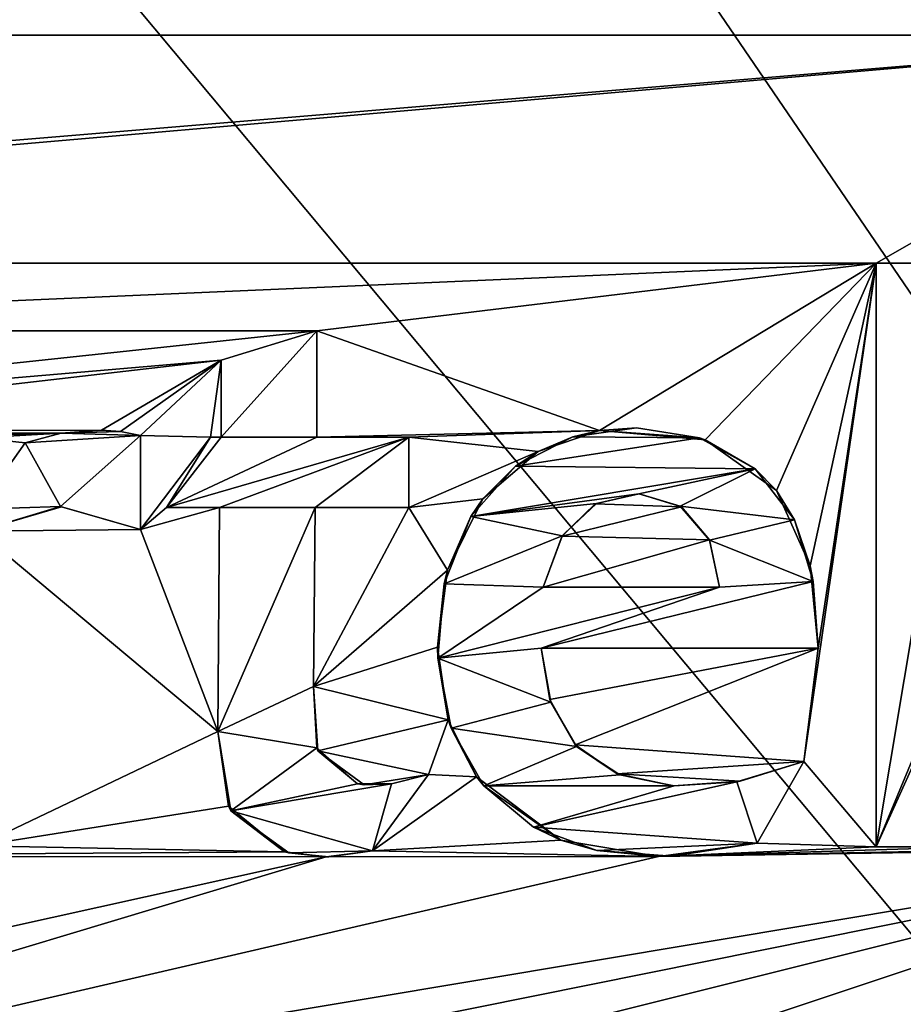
# Model space of a CAD drawing. Header units: millimetres. Extents: x -36.5 to 36.5, y -8.8 to 41.6.
# Tile 23 of 256: x -12.2 to -9.7, y 4.3 to 7.1. Entities that reach past the tile are written whole.
import ezdxf

# ---------------------------------------------------------------- set-up
doc = ezdxf.new("R2010")
doc.units = ezdxf.units.MM
doc.header["$LTSCALE"] = 65.185185
for name, color, linetype in [('1715', 7, 'CONTINUOUS'), ('1716', 7, 'CONTINUOUS'), ('1717', 7, 'CONTINUOUS'), ('1718', 7, 'CONTINUOUS'), ('1719', 7, 'CONTINUOUS'), ('1721', 7, 'CONTINUOUS'), ('1722', 7, 'CONTINUOUS'), ('1723', 7, 'CONTINUOUS'), ('1724', 7, 'CONTINUOUS'), ('1725', 7, 'CONTINUOUS'), ('1726', 7, 'CONTINUOUS'), ('1727', 7, 'CONTINUOUS'), ('1728', 7, 'CONTINUOUS'), ('1729', 7, 'CONTINUOUS'), ('1730', 7, 'CONTINUOUS'), ('1731', 7, 'CONTINUOUS'), ('1732', 7, 'CONTINUOUS'), ('1733', 7, 'CONTINUOUS'), ('1734', 7, 'CONTINUOUS'), ('1735', 7, 'CONTINUOUS'), ('1736', 7, 'CONTINUOUS'), ('1737', 7, 'CONTINUOUS'), ('1738', 7, 'CONTINUOUS'), ('1739', 7, 'CONTINUOUS'), ('1740', 7, 'CONTINUOUS'), ('1744', 7, 'CONTINUOUS'), ('1745', 7, 'CONTINUOUS'), ('1746', 7, 'CONTINUOUS'), ('1752', 7, 'CONTINUOUS'), ('546', 7, 'CONTINUOUS'), ('551', 7, 'CONTINUOUS'), ('778', 7, 'CONTINUOUS')]:
    doc.layers.add(name, color=color, linetype=linetype)

msp = doc.modelspace()

# ---------------------------------------------------------------- linework, layer by layer
at = {"layer": '1715', "color": 7, "linetype": 'Continuous'}
for points in [[(-12.1602, 5.8632, 15.2), (-12.2922, 5.6772, 15.2), (-12.1602, 5.8632, 15), (-12.1602, 5.8632, 15.2)], [(-12.2922, 5.6772, 15.2), (-12.2922, 5.6772, 15), (-12.1602, 5.8632, 15), (-12.2922, 5.6772, 15.2)]]:
    msp.add_3dface(points, dxfattribs=at)
at = {"layer": '1716', "color": 7, "linetype": 'Continuous'}
for points in [[(-12.0591, 5.8905, 15.2), (-12.1602, 5.8632, 15.2), (-12.0592, 5.8905, 15), (-12.0591, 5.8905, 15.2)], [(-12.1602, 5.8632, 15.2), (-12.1602, 5.8632, 15), (-12.0592, 5.8905, 15), (-12.1602, 5.8632, 15.2)], [(-12.0591, 5.8905, 15.2), (-12.0592, 5.8905, 15), (-11.9462, 5.8992, 15), (-12.0591, 5.8905, 15.2)], [(-11.9462, 5.8992, 15.2), (-12.0591, 5.8905, 15.2), (-11.9462, 5.8992, 15), (-11.9462, 5.8992, 15.2)]]:
    msp.add_3dface(points, dxfattribs=at)
at = {"layer": '1717', "color": 7, "linetype": 'Continuous'}
for points in [[(-11.8926, 5.8954, 15.2), (-11.9462, 5.8992, 15.2), (-11.8926, 5.8954, 15), (-11.8926, 5.8954, 15.2)], [(-11.9462, 5.8992, 15.2), (-11.9462, 5.8992, 15), (-11.8926, 5.8954, 15), (-11.9462, 5.8992, 15.2)], [(-11.8372, 5.8842, 15.2), (-11.8926, 5.8954, 15.2), (-11.8372, 5.8842, 15), (-11.8372, 5.8842, 15.2)], [(-11.8926, 5.8954, 15.2), (-11.8926, 5.8954, 15), (-11.8372, 5.8842, 15), (-11.8926, 5.8954, 15.2)]]:
    msp.add_3dface(points, dxfattribs=at)
at = {"layer": '1718', "color": 7, "linetype": 'Continuous'}
for points in [[(-11.8372, 5.6202, 15.2), (-11.8372, 5.8842, 15.2), (-11.8372, 5.6202, 15), (-11.8372, 5.6202, 15.2)], [(-11.8372, 5.8842, 15.2), (-11.8372, 5.8842, 15), (-11.8372, 5.6202, 15), (-11.8372, 5.8842, 15.2)]]:
    msp.add_3dface(points, dxfattribs=at)
at = {"layer": '1719', "color": 7, "linetype": 'Continuous'}
for points in [[(-12.0583, 5.6843, 15.2), (-12.0613, 5.6847, 15), (-12.2922, 5.6152, 15), (-12.0583, 5.6843, 15.2)], [(-12.2922, 5.6152, 15.2), (-12.0583, 5.6843, 15.2), (-12.2922, 5.6152, 15), (-12.2922, 5.6152, 15.2)], [(-12.0583, 5.6843, 15.2), (-11.8372, 5.6202, 15.2), (-12.0613, 5.6847, 15), (-12.0583, 5.6843, 15.2)], [(-11.8372, 5.6202, 15.2), (-11.8372, 5.6202, 15), (-12.0613, 5.6847, 15), (-11.8372, 5.6202, 15.2)]]:
    msp.add_3dface(points, dxfattribs=at)
at = {"layer": '1721', "color": 7, "linetype": 'Continuous'}
for points in [[(-11.6202, 5.0532, 15.2), (-11.5901, 4.844, 15.2), (-11.6202, 5.0532, 15), (-11.6202, 5.0532, 15.2)], [(-11.5901, 4.844, 15.2), (-11.5832, 4.8313, 15), (-11.6202, 5.0532, 15), (-11.5901, 4.844, 15.2)], [(-11.5901, 4.844, 15.2), (-11.4327, 4.7158, 15.2), (-11.5832, 4.8313, 15), (-11.5901, 4.844, 15.2)], [(-11.4327, 4.7158, 15.2), (-11.4209, 4.7126, 15), (-11.5832, 4.8313, 15), (-11.4327, 4.7158, 15.2)], [(-11.4327, 4.7158, 15.2), (-11.3154, 4.7021, 15.2), (-11.4209, 4.7126, 15), (-11.4327, 4.7158, 15.2)], [(-11.3154, 4.7021, 15.2), (-11.3083, 4.7022, 15), (-11.4209, 4.7126, 15), (-11.3154, 4.7021, 15.2)], [(-11.3154, 4.7021, 15.2), (-11.1862, 4.7182, 15.2), (-11.3083, 4.7022, 15), (-11.3154, 4.7021, 15.2)], [(-11.1862, 4.7182, 15.2), (-11.1862, 4.7182, 15), (-11.3083, 4.7022, 15), (-11.1862, 4.7182, 15.2)]]:
    msp.add_3dface(points, dxfattribs=at)
at = {"layer": '1722', "color": 7, "linetype": 'Continuous'}
for points in [[(-11.6152, 5.6822, 15.2), (-11.6202, 5.0532, 15.2), (-11.6152, 5.6822, 15), (-11.6152, 5.6822, 15.2)], [(-11.6202, 5.0532, 15.2), (-11.6202, 5.0532, 15), (-11.6152, 5.6822, 15), (-11.6202, 5.0532, 15.2)]]:
    msp.add_3dface(points, dxfattribs=at)
at = {"layer": '1723', "color": 7, "linetype": 'Continuous'}
for points in [[(-11.7642, 5.6822, 15.2), (-11.6152, 5.6822, 15.2), (-11.7642, 5.6822, 15), (-11.7642, 5.6822, 15.2)], [(-11.6152, 5.6822, 15.2), (-11.6152, 5.6822, 15), (-11.7642, 5.6822, 15), (-11.6152, 5.6822, 15.2)]]:
    msp.add_3dface(points, dxfattribs=at)
at = {"layer": '1724', "color": 7, "linetype": 'Continuous'}
for points in [[(-11.6402, 5.8792, 15.2), (-11.7642, 5.6822, 15.2), (-11.6402, 5.8792, 15), (-11.6402, 5.8792, 15.2)], [(-11.7642, 5.6822, 15.2), (-11.7642, 5.6822, 15), (-11.6402, 5.8792, 15), (-11.7642, 5.6822, 15.2)]]:
    msp.add_3dface(points, dxfattribs=at)
at = {"layer": '1725', "color": 7, "linetype": 'Continuous'}
for points in [[(-11.6102, 5.8792, 15.2), (-11.6402, 5.8792, 15.2), (-11.6102, 5.8792, 15), (-11.6102, 5.8792, 15.2)], [(-11.6402, 5.8792, 15.2), (-11.6402, 5.8792, 15), (-11.6102, 5.8792, 15), (-11.6402, 5.8792, 15.2)]]:
    msp.add_3dface(points, dxfattribs=at)
at = {"layer": '1726', "color": 7, "linetype": 'Continuous'}
for points in [[(-11.6102, 6.0952, 15.2), (-11.6102, 5.8792, 15.2), (-11.6102, 6.0952, 15), (-11.6102, 6.0952, 15.2)], [(-11.6102, 5.8792, 15.2), (-11.6102, 5.8792, 15), (-11.6102, 6.0952, 15), (-11.6102, 5.8792, 15.2)]]:
    msp.add_3dface(points, dxfattribs=at)
at = {"layer": '1727', "color": 7, "linetype": 'Continuous'}
for points in [[(-11.3422, 6.1782, 15.2), (-11.6102, 6.0952, 15.2), (-11.3422, 6.1782, 15), (-11.3422, 6.1782, 15.2)], [(-11.6102, 6.0952, 15.2), (-11.6102, 6.0952, 15), (-11.3422, 6.1782, 15), (-11.6102, 6.0952, 15.2)]]:
    msp.add_3dface(points, dxfattribs=at)
at = {"layer": '1728', "color": 7, "linetype": 'Continuous'}
for points in [[(-11.3422, 5.8792, 15.2), (-11.3422, 6.1782, 15.2), (-11.3422, 5.8792, 15), (-11.3422, 5.8792, 15.2)], [(-11.3422, 6.1782, 15.2), (-11.3422, 6.1782, 15), (-11.3422, 5.8792, 15), (-11.3422, 6.1782, 15.2)]]:
    msp.add_3dface(points, dxfattribs=at)
at = {"layer": '1729', "color": 7, "linetype": 'Continuous'}
for points in [[(-11.0842, 5.8792, 15.2), (-11.3422, 5.8792, 15.2), (-11.0842, 5.8792, 15), (-11.0842, 5.8792, 15.2)], [(-11.3422, 5.8792, 15.2), (-11.3422, 5.8792, 15), (-11.0842, 5.8792, 15), (-11.3422, 5.8792, 15.2)]]:
    msp.add_3dface(points, dxfattribs=at)
at = {"layer": '1730', "color": 7, "linetype": 'Continuous'}
for points in [[(-11.0842, 5.6822, 15.2), (-11.0842, 5.8792, 15.2), (-11.0842, 5.6822, 15), (-11.0842, 5.6822, 15.2)], [(-11.0842, 5.8792, 15.2), (-11.0842, 5.8792, 15), (-11.0842, 5.6822, 15), (-11.0842, 5.8792, 15.2)]]:
    msp.add_3dface(points, dxfattribs=at)
at = {"layer": '1731', "color": 7, "linetype": 'Continuous'}
for points in [[(-11.3462, 5.6822, 15.2), (-11.0842, 5.6822, 15.2), (-11.3462, 5.6822, 15), (-11.3462, 5.6822, 15.2)], [(-11.0842, 5.6822, 15.2), (-11.0842, 5.6822, 15), (-11.3462, 5.6822, 15), (-11.0842, 5.6822, 15.2)]]:
    msp.add_3dface(points, dxfattribs=at)
at = {"layer": '1732', "color": 7, "linetype": 'Continuous'}
for points in [[(-11.3512, 5.1802, 15.2), (-11.3462, 5.6822, 15.2), (-11.3512, 5.1802, 15), (-11.3512, 5.1802, 15.2)], [(-11.3462, 5.6822, 15.2), (-11.3462, 5.6822, 15), (-11.3512, 5.1802, 15), (-11.3462, 5.6822, 15.2)]]:
    msp.add_3dface(points, dxfattribs=at)
at = {"layer": '1733', "color": 7, "linetype": 'Continuous'}
for points in [[(-11.3389, 4.9993, 15.2), (-11.3512, 5.1802, 15.2), (-11.3417, 5.0081, 15), (-11.3389, 4.9993, 15.2)], [(-11.3512, 5.1802, 15.2), (-11.3512, 5.1802, 15), (-11.3417, 5.0081, 15), (-11.3512, 5.1802, 15.2)], [(-11.3389, 4.9993, 15.2), (-11.3417, 5.0081, 15), (-11.2282, 4.9069, 15), (-11.3389, 4.9993, 15.2)], [(-11.2091, 4.9039, 15.2), (-11.3389, 4.9993, 15.2), (-11.2282, 4.9069, 15), (-11.2091, 4.9039, 15.2)], [(-11.0282, 4.9332, 15.2), (-11.2091, 4.9039, 15.2), (-11.0282, 4.9332, 15), (-11.0282, 4.9332, 15.2)], [(-11.2091, 4.9039, 15.2), (-11.1325, 4.9063, 15), (-11.0282, 4.9332, 15), (-11.2091, 4.9039, 15.2)], [(-11.2091, 4.9039, 15.2), (-11.2282, 4.9069, 15), (-11.1325, 4.9063, 15), (-11.2091, 4.9039, 15.2)]]:
    msp.add_3dface(points, dxfattribs=at)
at = {"layer": '1734', "color": 7, "linetype": 'Continuous'}
for points in [[(-11.1862, 4.7182, 15.2), (-11.0282, 4.9332, 15.2), (-11.1862, 4.7182, 15), (-11.1862, 4.7182, 15.2)], [(-11.1862, 4.7182, 15), (-11.0282, 4.9332, 15.2), (-11.0282, 4.9332, 15), (-11.1862, 4.7182, 15)]]:
    msp.add_3dface(points, dxfattribs=at)
at = {"layer": '1735', "color": 7, "linetype": 'Continuous'}
for points in [[(-10.5606, 5.6919, 15.2), (-10.4373, 5.7202, 15.2), (-10.5573, 5.6937, 15), (-10.5606, 5.6919, 15.2)], [(-10.4373, 5.7202, 15.2), (-10.4383, 5.7208, 15), (-10.5573, 5.6937, 15), (-10.4373, 5.7202, 15.2)], [(-10.4373, 5.7202, 15.2), (-10.3219, 5.6858, 15), (-10.4383, 5.7208, 15), (-10.4373, 5.7202, 15.2)], [(-10.4373, 5.7202, 15.2), (-10.3185, 5.6836, 15.2), (-10.3219, 5.6858, 15), (-10.4373, 5.7202, 15.2)], [(-10.6537, 5.6017, 15.2), (-10.5606, 5.6919, 15.2), (-10.6531, 5.6025, 15), (-10.6537, 5.6017, 15.2)], [(-10.5606, 5.6919, 15.2), (-10.5573, 5.6937, 15), (-10.6531, 5.6025, 15), (-10.5606, 5.6919, 15.2)], [(-10.3185, 5.6836, 15.2), (-10.2403, 5.591, 15.2), (-10.3219, 5.6858, 15), (-10.3185, 5.6836, 15.2)], [(-10.2403, 5.591, 15.2), (-10.2402, 5.5902, 15), (-10.3219, 5.6858, 15), (-10.2403, 5.591, 15.2)], [(-10.6537, 5.6017, 15.2), (-10.6531, 5.6025, 15), (-10.7072, 5.4582, 15), (-10.6537, 5.6017, 15.2)], [(-10.7072, 5.4582, 15.2), (-10.6537, 5.6017, 15.2), (-10.7072, 5.4582, 15), (-10.7072, 5.4582, 15.2)], [(-10.2403, 5.591, 15.2), (-10.2122, 5.4582, 15.2), (-10.2402, 5.5902, 15), (-10.2403, 5.591, 15.2)], [(-10.2122, 5.4582, 15.2), (-10.2122, 5.4582, 15), (-10.2402, 5.5902, 15), (-10.2122, 5.4582, 15.2)]]:
    msp.add_3dface(points, dxfattribs=at)
at = {"layer": '1736', "color": 7, "linetype": 'Continuous'}
for points in [[(-10.2122, 5.4582, 15.2), (-10.7072, 5.4582, 15.2), (-10.2122, 5.4582, 15), (-10.2122, 5.4582, 15.2)], [(-10.2122, 5.4582, 15), (-10.7072, 5.4582, 15.2), (-10.7072, 5.4582, 15), (-10.2122, 5.4582, 15)]]:
    msp.add_3dface(points, dxfattribs=at)
at = {"layer": '1737', "color": 7, "linetype": 'Continuous'}
for points in [[(-10.5483, 5.8979, 15.2), (-10.7213, 5.8396, 15.2), (-10.6234, 5.8807, 15), (-10.5483, 5.8979, 15.2)], [(-10.5483, 5.8979, 15.2), (-10.6234, 5.8807, 15), (-10.445, 5.906, 15), (-10.5483, 5.8979, 15.2)], [(-10.5483, 5.8979, 15.2), (-10.445, 5.906, 15), (-10.2684, 5.8772, 15), (-10.5483, 5.8979, 15.2)], [(-10.2524, 5.8722, 15.2), (-10.5483, 5.8979, 15.2), (-10.2684, 5.8772, 15), (-10.2524, 5.8722, 15.2)], [(-10.7213, 5.8396, 15.2), (-10.7847, 5.7979, 15), (-10.6234, 5.8807, 15), (-10.7213, 5.8396, 15.2)], [(-10.2524, 5.8722, 15.2), (-10.2684, 5.8772, 15), (-10.1119, 5.7901, 15), (-10.2524, 5.8722, 15.2)], [(-10.0524, 5.7293, 15.2), (-10.2524, 5.8722, 15.2), (-10.1119, 5.7901, 15), (-10.0524, 5.7293, 15.2)], [(-10.7213, 5.8396, 15.2), (-10.8765, 5.7064, 15.2), (-10.7847, 5.7979, 15), (-10.7213, 5.8396, 15.2)], [(-10.8765, 5.7064, 15.2), (-10.9102, 5.6566, 15), (-10.7847, 5.7979, 15), (-10.8765, 5.7064, 15.2)], [(-10.0524, 5.7293, 15.2), (-10.1119, 5.7901, 15), (-10.0013, 5.6478, 15), (-10.0524, 5.7293, 15.2)], [(-9.9574, 5.5183, 15.2), (-10.0524, 5.7293, 15.2), (-10.0013, 5.6478, 15), (-9.9574, 5.5183, 15.2)], [(-10.8765, 5.7064, 15.2), (-10.9756, 5.5066, 15.2), (-10.9102, 5.6566, 15), (-10.8765, 5.7064, 15.2)], [(-10.9756, 5.5066, 15.2), (-10.9849, 5.4679, 15), (-10.9102, 5.6566, 15), (-10.9756, 5.5066, 15.2)], [(-9.9574, 5.5183, 15.2), (-10.0013, 5.6478, 15), (-9.9487, 5.4743, 15), (-9.9574, 5.5183, 15.2)], [(-10.9756, 5.5066, 15.2), (-11.0033, 5.2899, 15.2), (-10.9849, 5.4679, 15), (-10.9756, 5.5066, 15.2)], [(-9.9352, 5.2872, 15.2), (-9.9574, 5.5183, 15.2), (-9.9352, 5.2872, 15), (-9.9352, 5.2872, 15.2)], [(-9.9574, 5.5183, 15.2), (-9.9487, 5.4743, 15), (-9.9352, 5.2872, 15), (-9.9574, 5.5183, 15.2)], [(-11.0033, 5.2899, 15.2), (-11.0026, 5.2588, 15), (-10.9849, 5.4679, 15), (-11.0033, 5.2899, 15.2)], [(-11.0033, 5.2899, 15.2), (-10.9731, 5.0859, 15.2), (-11.0026, 5.2588, 15), (-11.0033, 5.2899, 15.2)], [(-10.9731, 5.0859, 15.2), (-10.965, 5.0625, 15), (-11.0026, 5.2588, 15), (-10.9731, 5.0859, 15.2)], [(-10.9731, 5.0859, 15.2), (-10.8941, 4.9266, 15.2), (-10.965, 5.0625, 15), (-10.9731, 5.0859, 15.2)], [(-10.8941, 4.9266, 15.2), (-10.8737, 4.9007, 15), (-10.965, 5.0625, 15), (-10.8941, 4.9266, 15.2)], [(-10.8941, 4.9266, 15.2), (-10.6575, 4.749, 15.2), (-10.8737, 4.9007, 15), (-10.8941, 4.9266, 15.2)], [(-10.6575, 4.749, 15.2), (-10.734, 4.7848, 15), (-10.8737, 4.9007, 15), (-10.6575, 4.749, 15.2)], [(-10.6575, 4.749, 15.2), (-10.5561, 4.7195, 15), (-10.734, 4.7848, 15), (-10.6575, 4.749, 15.2)], [(-10.6575, 4.749, 15.2), (-10.3831, 4.7031, 15.2), (-10.5561, 4.7195, 15), (-10.6575, 4.749, 15.2)], [(-10.3831, 4.7031, 15.2), (-10.1062, 4.7402, 15.2), (-10.3467, 4.7038, 15), (-10.3831, 4.7031, 15.2)], [(-10.1062, 4.7402, 15.2), (-10.1062, 4.7402, 15), (-10.3467, 4.7038, 15), (-10.1062, 4.7402, 15.2)], [(-10.3831, 4.7031, 15.2), (-10.3467, 4.7038, 15), (-10.5561, 4.7195, 15), (-10.3831, 4.7031, 15.2)]]:
    msp.add_3dface(points, dxfattribs=at)
at = {"layer": '1738', "color": 7, "linetype": 'Continuous'}
for points in [[(-10.7122, 5.2872, 15.2), (-9.9352, 5.2872, 15.2), (-10.7122, 5.2872, 15), (-10.7122, 5.2872, 15.2)], [(-9.9352, 5.2872, 15.2), (-9.9352, 5.2872, 15), (-10.7122, 5.2872, 15), (-9.9352, 5.2872, 15.2)]]:
    msp.add_3dface(points, dxfattribs=at)
at = {"layer": '1739', "color": 7, "linetype": 'Continuous'}
for points in [[(-10.6878, 5.1435, 15.2), (-10.7122, 5.2872, 15.2), (-10.6853, 5.1358, 15), (-10.6878, 5.1435, 15.2)], [(-10.7122, 5.2872, 15.2), (-10.7122, 5.2872, 15), (-10.6853, 5.1358, 15), (-10.7122, 5.2872, 15.2)], [(-10.6171, 5.0162, 15.2), (-10.6878, 5.1435, 15.2), (-10.6853, 5.1358, 15), (-10.6171, 5.0162, 15.2)], [(-10.6171, 5.0162, 15.2), (-10.6853, 5.1358, 15), (-10.6129, 5.0115, 15), (-10.6171, 5.0162, 15.2)], [(-10.4988, 4.9349, 15.2), (-10.6171, 5.0162, 15.2), (-10.6129, 5.0115, 15), (-10.4988, 4.9349, 15.2)], [(-10.4988, 4.9349, 15.2), (-10.6129, 5.0115, 15), (-10.492, 4.9321, 15), (-10.4988, 4.9349, 15.2)], [(-10.1543, 4.9144, 15.2), (-10.1637, 4.9126, 15), (-9.9752, 4.9692, 15), (-10.1543, 4.9144, 15.2)], [(-9.9752, 4.9692, 15.2), (-10.1543, 4.9144, 15.2), (-9.9752, 4.9692, 15), (-9.9752, 4.9692, 15.2)], [(-10.3412, 4.9008, 15.2), (-10.4988, 4.9349, 15.2), (-10.492, 4.9321, 15), (-10.3412, 4.9008, 15.2)], [(-10.3412, 4.9008, 15.2), (-10.492, 4.9321, 15), (-10.3395, 4.9007, 15), (-10.3412, 4.9008, 15.2)], [(-10.1543, 4.9144, 15.2), (-10.3412, 4.9008, 15.2), (-10.1637, 4.9126, 15), (-10.1543, 4.9144, 15.2)], [(-10.3412, 4.9008, 15.2), (-10.3395, 4.9007, 15), (-10.1637, 4.9126, 15), (-10.3412, 4.9008, 15.2)]]:
    msp.add_3dface(points, dxfattribs=at)
at = {"layer": '1740', "color": 7, "linetype": 'Continuous'}
for points in [[(-10.1062, 4.7402, 15.2), (-9.9752, 4.9692, 15.2), (-10.1062, 4.7402, 15), (-10.1062, 4.7402, 15.2)], [(-10.1062, 4.7402, 15), (-9.9752, 4.9692, 15.2), (-9.9752, 4.9692, 15), (-10.1062, 4.7402, 15)]]:
    msp.add_3dface(points, dxfattribs=at)
at = {"layer": '1744', "color": 7, "linetype": 'Continuous'}
for points in [[(-9.7722, 4.7302, 15.2), (-9.4982, 4.7302, 15.2), (-9.7722, 4.7302, 15), (-9.7722, 4.7302, 15.2)], [(-9.4982, 4.7302, 15.2), (-9.4982, 4.7302, 15), (-9.7722, 4.7302, 15), (-9.4982, 4.7302, 15.2)]]:
    msp.add_3dface(points, dxfattribs=at)
at = {"layer": '1745', "color": 7, "linetype": 'Continuous'}
for points in [[(-9.7722, 6.3672, 15.2), (-9.7722, 4.7302, 15.2), (-9.7722, 6.3672, 15), (-9.7722, 6.3672, 15.2)], [(-9.7722, 4.7302, 15.2), (-9.7722, 4.7302, 15), (-9.7722, 6.3672, 15), (-9.7722, 4.7302, 15.2)]]:
    msp.add_3dface(points, dxfattribs=at)
at = {"layer": '1746', "color": 7, "linetype": 'Continuous'}
for points in [[(-9.4982, 6.3672, 15.2), (-9.7722, 6.3672, 15.2), (-9.4982, 6.3672, 15), (-9.4982, 6.3672, 15.2)], [(-9.7722, 6.3672, 15.2), (-9.7722, 6.3672, 15), (-9.4982, 6.3672, 15), (-9.7722, 6.3672, 15.2)]]:
    msp.add_3dface(points, dxfattribs=at)
at = {"layer": '1752', "color": 7, "linetype": 'Continuous'}
for points in [[(-16.3272, 7.0072, 15.2), (-8.6512, 7.0072, 15.2), (-16.3272, 7.0072, 15), (-16.3272, 7.0072, 15.2)], [(-8.6512, 7.0072, 15.2), (-8.6512, 7.0072, 15), (-16.3272, 7.0072, 15), (-8.6512, 7.0072, 15.2)]]:
    msp.add_3dface(points, dxfattribs=at)
at = {"layer": '546', "color": 7, "linetype": 'Continuous'}
for points in [[(-8.6512, 7.0072, 15.2), (-16.3272, 7.0072, 15.2), (-16.3282, 6.3672, 15.2), (-8.6512, 7.0072, 15.2)], [(-16.0222, 6.3672, 15.2), (-8.6512, 7.0072, 15.2), (-16.3282, 6.3672, 15.2), (-16.0222, 6.3672, 15.2)], [(-9.7722, 6.3672, 15.2), (-8.6512, 7.0072, 15.2), (-16.0222, 6.3672, 15.2), (-9.7722, 6.3672, 15.2)], [(-9.4982, 6.3672, 15.2), (-8.6512, 7.0072, 15.2), (-9.7722, 6.3672, 15.2), (-9.4982, 6.3672, 15.2)], [(-14.1382, 6.1782, 15.2), (-9.7722, 6.3672, 15.2), (-16.0222, 6.3672, 15.2), (-14.1382, 6.1782, 15.2)], [(-11.3422, 6.1782, 15.2), (-9.7722, 6.3672, 15.2), (-14.1382, 6.1782, 15.2), (-11.3422, 6.1782, 15.2)], [(-10.5483, 5.8979, 15.2), (-9.7722, 6.3672, 15.2), (-11.3422, 6.1782, 15.2), (-10.5483, 5.8979, 15.2)], [(-10.2524, 5.8722, 15.2), (-9.7722, 6.3672, 15.2), (-10.5483, 5.8979, 15.2), (-10.2524, 5.8722, 15.2)], [(-10.0524, 5.7293, 15.2), (-9.7722, 6.3672, 15.2), (-10.2524, 5.8722, 15.2), (-10.0524, 5.7293, 15.2)], [(-9.9574, 5.5183, 15.2), (-9.7722, 6.3672, 15.2), (-10.0524, 5.7293, 15.2), (-9.9574, 5.5183, 15.2)], [(-9.7722, 4.7302, 15.2), (-9.7722, 6.3672, 15.2), (-9.9752, 4.9692, 15.2), (-9.7722, 4.7302, 15.2)], [(-9.9752, 4.9692, 15.2), (-9.7722, 6.3672, 15.2), (-9.9352, 5.2872, 15.2), (-9.9752, 4.9692, 15.2)], [(-9.9352, 5.2872, 15.2), (-9.7722, 6.3672, 15.2), (-9.9574, 5.5183, 15.2), (-9.9352, 5.2872, 15.2)], [(-11.6102, 6.0952, 15.2), (-11.3422, 6.1782, 15.2), (-14.1382, 5.8792, 15.2), (-11.6102, 6.0952, 15.2)], [(-14.1382, 5.8792, 15.2), (-11.3422, 6.1782, 15.2), (-14.1382, 6.1782, 15.2), (-14.1382, 5.8792, 15.2)], [(-11.3422, 5.8792, 15.2), (-10.5483, 5.8979, 15.2), (-11.3422, 6.1782, 15.2), (-11.3422, 5.8792, 15.2)], [(-13.3455, 5.8954, 15.2), (-11.6102, 6.0952, 15.2), (-14.1382, 5.8792, 15.2), (-13.3455, 5.8954, 15.2)], [(-11.9462, 5.8992, 15.2), (-11.6102, 6.0952, 15.2), (-13.3455, 5.8954, 15.2), (-11.9462, 5.8992, 15.2)], [(-11.8926, 5.8954, 15.2), (-11.6102, 6.0952, 15.2), (-11.9462, 5.8992, 15.2), (-11.8926, 5.8954, 15.2)], [(-11.8372, 5.8842, 15.2), (-11.6102, 6.0952, 15.2), (-11.8926, 5.8954, 15.2), (-11.8372, 5.8842, 15.2)], [(-11.6402, 5.8792, 15.2), (-11.6102, 6.0952, 15.2), (-11.8372, 5.8842, 15.2), (-11.6402, 5.8792, 15.2)], [(-11.6102, 5.8792, 15.2), (-11.6102, 6.0952, 15.2), (-11.6402, 5.8792, 15.2), (-11.6102, 5.8792, 15.2)], [(-12.0591, 5.8905, 15.2), (-11.9462, 5.8992, 15.2), (-13.3455, 5.8954, 15.2), (-12.0591, 5.8905, 15.2)], [(-13.0501, 5.8704, 15.2), (-12.0591, 5.8905, 15.2), (-13.3455, 5.8954, 15.2), (-13.0501, 5.8704, 15.2)], [(-12.5702, 5.8772, 15.2), (-12.0591, 5.8905, 15.2), (-13.0501, 5.8704, 15.2), (-12.5702, 5.8772, 15.2)], [(-12.2922, 5.8772, 15.2), (-12.0591, 5.8905, 15.2), (-12.5702, 5.8772, 15.2), (-12.2922, 5.8772, 15.2)], [(-12.1602, 5.8632, 15.2), (-12.0591, 5.8905, 15.2), (-12.2922, 5.8772, 15.2), (-12.1602, 5.8632, 15.2)], [(-11.0842, 5.8792, 15.2), (-10.5483, 5.8979, 15.2), (-11.3422, 5.8792, 15.2), (-11.0842, 5.8792, 15.2)], [(-10.7213, 5.8396, 15.2), (-10.5483, 5.8979, 15.2), (-11.0842, 5.8792, 15.2), (-10.7213, 5.8396, 15.2)], [(-12.2922, 5.6772, 15.2), (-12.1602, 5.8632, 15.2), (-12.2922, 5.8772, 15.2), (-12.2922, 5.6772, 15.2)], [(-11.8372, 5.6202, 15.2), (-11.6402, 5.8792, 15.2), (-11.8372, 5.8842, 15.2), (-11.8372, 5.6202, 15.2)], [(-11.7642, 5.6822, 15.2), (-11.6402, 5.8792, 15.2), (-11.8372, 5.6202, 15.2), (-11.7642, 5.6822, 15.2)], [(-11.0842, 5.6822, 15.2), (-10.7213, 5.8396, 15.2), (-11.0842, 5.8792, 15.2), (-11.0842, 5.6822, 15.2)], [(-10.8765, 5.7064, 15.2), (-10.7213, 5.8396, 15.2), (-11.0842, 5.6822, 15.2), (-10.8765, 5.7064, 15.2)], [(-10.4373, 5.7202, 15.2), (-10.5606, 5.6919, 15.2), (-10.3185, 5.6836, 15.2), (-10.4373, 5.7202, 15.2)], [(-10.9756, 5.5066, 15.2), (-10.8765, 5.7064, 15.2), (-11.0842, 5.6822, 15.2), (-10.9756, 5.5066, 15.2)], [(-10.5606, 5.6919, 15.2), (-10.6537, 5.6017, 15.2), (-10.3185, 5.6836, 15.2), (-10.5606, 5.6919, 15.2)], [(-12.0583, 5.6843, 15.2), (-12.2922, 5.6152, 15.2), (-11.8372, 5.6202, 15.2), (-12.0583, 5.6843, 15.2)], [(-11.6152, 5.6822, 15.2), (-11.7642, 5.6822, 15.2), (-11.8372, 5.6202, 15.2), (-11.6152, 5.6822, 15.2)], [(-11.6202, 5.0532, 15.2), (-11.6152, 5.6822, 15.2), (-11.8372, 5.6202, 15.2), (-11.6202, 5.0532, 15.2)], [(-11.3512, 5.1802, 15.2), (-10.9756, 5.5066, 15.2), (-11.0842, 5.6822, 15.2), (-11.3512, 5.1802, 15.2)], [(-11.3462, 5.6822, 15.2), (-11.3512, 5.1802, 15.2), (-11.0842, 5.6822, 15.2), (-11.3462, 5.6822, 15.2)], [(-10.3185, 5.6836, 15.2), (-10.6537, 5.6017, 15.2), (-10.2403, 5.591, 15.2), (-10.3185, 5.6836, 15.2)], [(-12.2922, 5.6152, 15.2), (-11.6202, 5.0532, 15.2), (-11.8372, 5.6202, 15.2), (-12.2922, 5.6152, 15.2)], [(-12.2922, 4.7322, 15.2), (-11.6202, 5.0532, 15.2), (-12.2922, 5.6152, 15.2), (-12.2922, 4.7322, 15.2)], [(-10.6537, 5.6017, 15.2), (-10.7072, 5.4582, 15.2), (-10.2403, 5.591, 15.2), (-10.6537, 5.6017, 15.2)], [(-10.7072, 5.4582, 15.2), (-10.2122, 5.4582, 15.2), (-10.2403, 5.591, 15.2), (-10.7072, 5.4582, 15.2)], [(-11.0033, 5.2899, 15.2), (-10.9756, 5.5066, 15.2), (-11.3512, 5.1802, 15.2), (-11.0033, 5.2899, 15.2)], [(-10.9731, 5.0859, 15.2), (-11.0033, 5.2899, 15.2), (-11.3512, 5.1802, 15.2), (-10.9731, 5.0859, 15.2)], [(-10.7122, 5.2872, 15.2), (-10.6878, 5.1435, 15.2), (-9.9352, 5.2872, 15.2), (-10.7122, 5.2872, 15.2)], [(-10.6878, 5.1435, 15.2), (-10.6171, 5.0162, 15.2), (-9.9352, 5.2872, 15.2), (-10.6878, 5.1435, 15.2)], [(-10.6171, 5.0162, 15.2), (-9.9752, 4.9692, 15.2), (-9.9352, 5.2872, 15.2), (-10.6171, 5.0162, 15.2)], [(-11.3389, 4.9993, 15.2), (-10.9731, 5.0859, 15.2), (-11.3512, 5.1802, 15.2), (-11.3389, 4.9993, 15.2)], [(-11.0282, 4.9332, 15.2), (-10.9731, 5.0859, 15.2), (-11.3389, 4.9993, 15.2), (-11.0282, 4.9332, 15.2)], [(-10.8941, 4.9266, 15.2), (-10.9731, 5.0859, 15.2), (-11.0282, 4.9332, 15.2), (-10.8941, 4.9266, 15.2)], [(-11.5901, 4.844, 15.2), (-11.6202, 5.0532, 15.2), (-12.2922, 4.7322, 15.2), (-11.5901, 4.844, 15.2)], [(-10.4988, 4.9349, 15.2), (-9.9752, 4.9692, 15.2), (-10.6171, 5.0162, 15.2), (-10.4988, 4.9349, 15.2)], [(-11.2091, 4.9039, 15.2), (-11.0282, 4.9332, 15.2), (-11.3389, 4.9993, 15.2), (-11.2091, 4.9039, 15.2)], [(-10.1543, 4.9144, 15.2), (-9.9752, 4.9692, 15.2), (-10.4988, 4.9349, 15.2), (-10.1543, 4.9144, 15.2)], [(-10.1062, 4.7402, 15.2), (-9.7722, 4.7302, 15.2), (-9.9752, 4.9692, 15.2), (-10.1062, 4.7402, 15.2)], [(-11.1862, 4.7182, 15.2), (-10.8941, 4.9266, 15.2), (-11.0282, 4.9332, 15.2), (-11.1862, 4.7182, 15.2)], [(-10.6575, 4.749, 15.2), (-10.8941, 4.9266, 15.2), (-11.1862, 4.7182, 15.2), (-10.6575, 4.749, 15.2)], [(-10.3412, 4.9008, 15.2), (-10.1543, 4.9144, 15.2), (-10.4988, 4.9349, 15.2), (-10.3412, 4.9008, 15.2)], [(-11.4327, 4.7158, 15.2), (-11.5901, 4.844, 15.2), (-12.2922, 4.7322, 15.2), (-11.4327, 4.7158, 15.2)], [(-8.6514, 4.7302, 15.2), (-10.3831, 4.7031, 15.2), (-14.4393, 3.7623, 15.2), (-8.6514, 4.7302, 15.2)], [(-8.6514, 4.7302, 15.2), (-14.4393, 3.7623, 15.2), (-13.4604, 3.7623, 15.2), (-8.6514, 4.7302, 15.2)], [(-8.6514, 4.7302, 15.2), (-13.4604, 3.7623, 15.2), (-12.5199, 3.7623, 15.2), (-8.6514, 4.7302, 15.2)], [(-11.4327, 4.7158, 15.2), (-12.2922, 4.7322, 15.2), (-13.1783, 4.7037, 15.2), (-11.4327, 4.7158, 15.2)], [(-8.6514, 4.7302, 15.2), (-12.5199, 3.7623, 15.2), (-11.5488, 3.7623, 15.2), (-8.6514, 4.7302, 15.2)], [(-8.6514, 4.7302, 15.2), (-11.5488, 3.7623, 15.2), (-10.5563, 3.7623, 15.2), (-8.6514, 4.7302, 15.2)], [(-10.3831, 4.7031, 15.2), (-10.6575, 4.749, 15.2), (-11.1862, 4.7182, 15.2), (-10.3831, 4.7031, 15.2)], [(-8.6514, 4.7302, 15.2), (-10.5563, 3.7623, 15.2), (-9.5936, 3.7623, 15.2), (-8.6514, 4.7302, 15.2)], [(-9.7722, 4.7302, 15.2), (-10.1062, 4.7402, 15.2), (-10.3831, 4.7031, 15.2), (-9.7722, 4.7302, 15.2)], [(-8.6514, 4.7302, 15.2), (-8.9874, 4.7302, 15.2), (-10.3831, 4.7031, 15.2), (-8.6514, 4.7302, 15.2)], [(-9.4982, 4.7302, 15.2), (-9.7722, 4.7302, 15.2), (-10.3831, 4.7031, 15.2), (-9.4982, 4.7302, 15.2)], [(-8.9874, 4.7302, 15.2), (-9.4982, 4.7302, 15.2), (-10.3831, 4.7031, 15.2), (-8.9874, 4.7302, 15.2)], [(-11.3154, 4.7021, 15.2), (-14.1114, 4.7023, 15.2), (-15.6603, 3.7401, 15.2), (-11.3154, 4.7021, 15.2)], [(-11.3154, 4.7021, 15.2), (-15.6603, 3.7401, 15.2), (-14.4393, 3.7623, 15.2), (-11.3154, 4.7021, 15.2)], [(-10.3831, 4.7031, 15.2), (-11.3154, 4.7021, 15.2), (-14.4393, 3.7623, 15.2), (-10.3831, 4.7031, 15.2)], [(-11.3154, 4.7021, 15.2), (-13.1783, 4.7037, 15.2), (-14.1114, 4.7023, 15.2), (-11.3154, 4.7021, 15.2)], [(-11.3154, 4.7021, 15.2), (-11.4327, 4.7158, 15.2), (-13.1783, 4.7037, 15.2), (-11.3154, 4.7021, 15.2)], [(-10.3831, 4.7031, 15.2), (-11.1862, 4.7182, 15.2), (-11.3154, 4.7021, 15.2), (-10.3831, 4.7031, 15.2)]]:
    msp.add_3dface(points, dxfattribs=at)
at = {"layer": '551', "color": 7, "linetype": 'Continuous'}
for points in [[(-16.7171, 16.6, -15.2), (-2.9984, -3.5, -15.2), (-19.8, 16.6, -15.2), (-16.7171, 16.6, -15.2)], [(-19.8, 16.6, -15.2), (-2.9984, -3.5, -15.2), (-19.8, -6.3, -15.2), (-19.8, 16.6, -15.2)], [(-10.2829, 16.6, -15.2), (-2.9984, -3.5, -15.2), (-16.7171, 16.6, -15.2), (-10.2829, 16.6, -15.2)], [(-6.2984, 16.6, -15.2), (-2.9984, -3.5, -15.2), (-10.2829, 16.6, -15.2), (-6.2984, 16.6, -15.2)]]:
    msp.add_3dface(points, dxfattribs=at)
at = {"layer": '778', "color": 7, "linetype": 'Continuous'}
for points in [[(-16.3272, 7.0072, 15), (-8.6512, 7.0072, 15), (-8.6512, 7.1992, 15), (-16.3272, 7.0072, 15)], [(-16.3272, 7.1992, 15), (-16.3272, 7.0072, 15), (-8.6512, 7.1992, 15), (-16.3272, 7.1992, 15)], [(-9.7722, 6.3672, 15), (-9.7722, 4.7302, 15), (-9.4982, 6.3672, 15), (-9.7722, 6.3672, 15)], [(-9.4982, 6.3672, 15), (-9.7722, 4.7302, 15), (-9.4982, 5.3892, 15), (-9.4982, 6.3672, 15)], [(-11.6102, 6.0952, 15), (-11.6102, 5.8792, 15), (-11.3422, 6.1782, 15), (-11.6102, 6.0952, 15)], [(-11.3422, 6.1782, 15), (-11.6102, 5.8792, 15), (-11.3422, 5.8792, 15), (-11.3422, 6.1782, 15)], [(-12.0592, 5.8905, 15), (-12.1602, 5.8632, 15), (-11.8372, 5.8842, 15), (-12.0592, 5.8905, 15)], [(-11.9462, 5.8992, 15), (-12.0592, 5.8905, 15), (-11.8926, 5.8954, 15), (-11.9462, 5.8992, 15)], [(-11.8926, 5.8954, 15), (-12.0592, 5.8905, 15), (-11.8372, 5.8842, 15), (-11.8926, 5.8954, 15)], [(-10.445, 5.906, 15), (-10.6234, 5.8807, 15), (-10.2684, 5.8772, 15), (-10.445, 5.906, 15)], [(-12.1602, 5.8632, 15), (-12.2922, 5.6772, 15), (-12.0613, 5.6847, 15), (-12.1602, 5.8632, 15)], [(-11.8372, 5.8842, 15), (-12.1602, 5.8632, 15), (-12.0613, 5.6847, 15), (-11.8372, 5.8842, 15)], [(-11.8372, 5.6202, 15), (-11.8372, 5.8842, 15), (-12.0613, 5.6847, 15), (-11.8372, 5.6202, 15)], [(-11.7642, 5.6822, 15), (-11.6152, 5.6822, 15), (-11.0842, 5.8792, 15), (-11.7642, 5.6822, 15)], [(-11.6402, 5.8792, 15), (-11.7642, 5.6822, 15), (-11.6102, 5.8792, 15), (-11.6402, 5.8792, 15)], [(-11.6102, 5.8792, 15), (-11.7642, 5.6822, 15), (-11.3422, 5.8792, 15), (-11.6102, 5.8792, 15)], [(-11.3422, 5.8792, 15), (-11.7642, 5.6822, 15), (-11.0842, 5.8792, 15), (-11.3422, 5.8792, 15)], [(-11.0842, 5.8792, 15), (-11.6152, 5.6822, 15), (-11.3462, 5.6822, 15), (-11.0842, 5.8792, 15)], [(-11.0842, 5.6822, 15), (-11.0842, 5.8792, 15), (-11.3462, 5.6822, 15), (-11.0842, 5.6822, 15)], [(-10.6234, 5.8807, 15), (-10.7847, 5.7979, 15), (-10.2684, 5.8772, 15), (-10.6234, 5.8807, 15)], [(-10.2684, 5.8772, 15), (-10.7847, 5.7979, 15), (-10.1119, 5.7901, 15), (-10.2684, 5.8772, 15)], [(-10.7847, 5.7979, 15), (-10.9102, 5.6566, 15), (-10.1119, 5.7901, 15), (-10.7847, 5.7979, 15)], [(-10.9102, 5.6566, 15), (-10.4383, 5.7208, 15), (-10.1119, 5.7901, 15), (-10.9102, 5.6566, 15)], [(-10.4383, 5.7208, 15), (-10.3219, 5.6858, 15), (-10.1119, 5.7901, 15), (-10.4383, 5.7208, 15)], [(-10.1119, 5.7901, 15), (-10.3219, 5.6858, 15), (-10.0013, 5.6478, 15), (-10.1119, 5.7901, 15)], [(-10.5573, 5.6937, 15), (-10.4383, 5.7208, 15), (-10.9102, 5.6566, 15), (-10.5573, 5.6937, 15)], [(-10.6531, 5.6025, 15), (-10.5573, 5.6937, 15), (-10.9102, 5.6566, 15), (-10.6531, 5.6025, 15)], [(-12.0613, 5.6847, 15), (-12.2922, 5.6772, 15), (-12.2922, 5.6152, 15), (-12.0613, 5.6847, 15)], [(-11.6152, 5.6822, 15), (-11.6202, 5.0532, 15), (-11.3462, 5.6822, 15), (-11.6152, 5.6822, 15)], [(-11.3462, 5.6822, 15), (-11.6202, 5.0532, 15), (-11.3512, 5.1802, 15), (-11.3462, 5.6822, 15)], [(-10.3219, 5.6858, 15), (-10.2402, 5.5902, 15), (-10.0013, 5.6478, 15), (-10.3219, 5.6858, 15)], [(-10.9849, 5.4679, 15), (-10.6531, 5.6025, 15), (-10.9102, 5.6566, 15), (-10.9849, 5.4679, 15)], [(-10.0013, 5.6478, 15), (-10.2402, 5.5902, 15), (-9.9487, 5.4743, 15), (-10.0013, 5.6478, 15)], [(-10.7072, 5.4582, 15), (-10.6531, 5.6025, 15), (-10.9849, 5.4679, 15), (-10.7072, 5.4582, 15)], [(-10.2402, 5.5902, 15), (-10.2122, 5.4582, 15), (-9.9487, 5.4743, 15), (-10.2402, 5.5902, 15)], [(-9.9487, 5.4743, 15), (-10.2122, 5.4582, 15), (-10.7122, 5.2872, 15), (-9.9487, 5.4743, 15)], [(-9.9352, 5.2872, 15), (-9.9487, 5.4743, 15), (-10.7122, 5.2872, 15), (-9.9352, 5.2872, 15)], [(-11.0026, 5.2588, 15), (-10.7072, 5.4582, 15), (-10.9849, 5.4679, 15), (-11.0026, 5.2588, 15)], [(-10.2122, 5.4582, 15), (-10.7072, 5.4582, 15), (-11.0026, 5.2588, 15), (-10.2122, 5.4582, 15)], [(-10.2122, 5.4582, 15), (-11.0026, 5.2588, 15), (-10.7122, 5.2872, 15), (-10.2122, 5.4582, 15)], [(-9.7722, 4.7302, 15), (-9.4982, 5.3362, 15), (-9.4982, 5.3892, 15), (-9.7722, 4.7302, 15)], [(-9.4982, 4.7302, 15), (-9.4982, 5.3362, 15), (-9.7722, 4.7302, 15), (-9.4982, 4.7302, 15)], [(-10.7122, 5.2872, 15), (-11.0026, 5.2588, 15), (-10.6853, 5.1358, 15), (-10.7122, 5.2872, 15)], [(-11.0026, 5.2588, 15), (-10.965, 5.0625, 15), (-10.6853, 5.1358, 15), (-11.0026, 5.2588, 15)], [(-11.3512, 5.1802, 15), (-11.6202, 5.0532, 15), (-11.3417, 5.0081, 15), (-11.3512, 5.1802, 15)], [(-10.6853, 5.1358, 15), (-10.965, 5.0625, 15), (-10.6129, 5.0115, 15), (-10.6853, 5.1358, 15)], [(-10.965, 5.0625, 15), (-10.8737, 4.9007, 15), (-10.6129, 5.0115, 15), (-10.965, 5.0625, 15)], [(-11.6202, 5.0532, 15), (-11.5832, 4.8313, 15), (-11.3417, 5.0081, 15), (-11.6202, 5.0532, 15)], [(-11.3417, 5.0081, 15), (-11.5832, 4.8313, 15), (-11.2282, 4.9069, 15), (-11.3417, 5.0081, 15)], [(-10.6129, 5.0115, 15), (-10.8737, 4.9007, 15), (-10.492, 4.9321, 15), (-10.6129, 5.0115, 15)], [(-10.1637, 4.9126, 15), (-10.1062, 4.7402, 15), (-9.9752, 4.9692, 15), (-10.1637, 4.9126, 15)], [(-11.1325, 4.9063, 15), (-11.1862, 4.7182, 15), (-11.0282, 4.9332, 15), (-11.1325, 4.9063, 15)], [(-10.492, 4.9321, 15), (-10.8737, 4.9007, 15), (-10.3395, 4.9007, 15), (-10.492, 4.9321, 15)], [(-11.2282, 4.9069, 15), (-11.5832, 4.8313, 15), (-11.1325, 4.9063, 15), (-11.2282, 4.9069, 15)], [(-11.5832, 4.8313, 15), (-11.1862, 4.7182, 15), (-11.1325, 4.9063, 15), (-11.5832, 4.8313, 15)], [(-10.8737, 4.9007, 15), (-10.734, 4.7848, 15), (-10.3395, 4.9007, 15), (-10.8737, 4.9007, 15)], [(-10.734, 4.7848, 15), (-10.1062, 4.7402, 15), (-10.1637, 4.9126, 15), (-10.734, 4.7848, 15)], [(-10.3395, 4.9007, 15), (-10.734, 4.7848, 15), (-10.1637, 4.9126, 15), (-10.3395, 4.9007, 15)], [(-11.4209, 4.7126, 15), (-11.1862, 4.7182, 15), (-11.5832, 4.8313, 15), (-11.4209, 4.7126, 15)], [(-10.5561, 4.7195, 15), (-10.1062, 4.7402, 15), (-10.734, 4.7848, 15), (-10.5561, 4.7195, 15)], [(-10.3467, 4.7038, 15), (-10.1062, 4.7402, 15), (-10.5561, 4.7195, 15), (-10.3467, 4.7038, 15)], [(-11.3083, 4.7022, 15), (-11.1862, 4.7182, 15), (-11.4209, 4.7126, 15), (-11.3083, 4.7022, 15)]]:
    msp.add_3dface(points, dxfattribs=at)

doc.saveas('drawing.dxf')
